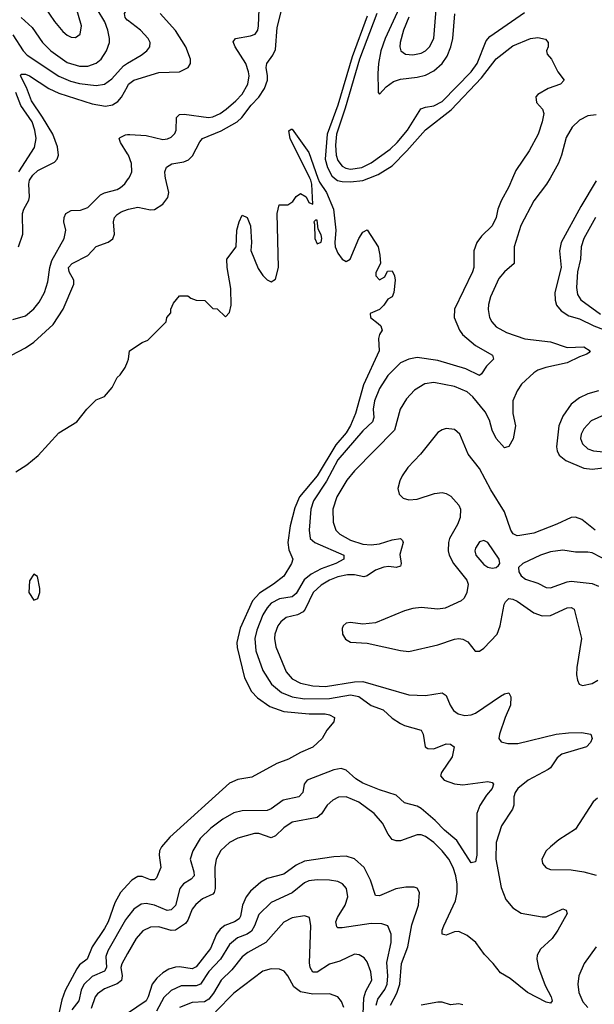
# Model space of a CAD drawing. Header units: inches. Extents: x 1649636 to 1815363, y 506543 to 641975.
# Tile 163 of 256: x 1729482 to 1732241, y 536034 to 540760. Entities that reach past the tile are written whole.
import ezdxf

# ---------------------------------------------------------------- set-up
doc = ezdxf.new("R2010")
doc.units = ezdxf.units.IN
doc.header["$MEASUREMENT"] = 0
for name, color, linetype in [('B7523', 7, 'Continuous'), ('B7524', 7, 'Continuous'), ('B7533', 7, 'Continuous'), ('B7534', 7, 'Continuous')]:
    doc.layers.add(name, color=color, linetype=linetype)

msp = doc.modelspace()

# ---------------------------------------------------------------- linework, layer by layer
at = {"layer": 'B7523', "color": 5}
for points, elevation in [([(1729450, 539320.4), (1729510, 539338.7), (1729550, 539371.8), (1729575.7, 539404.3), (1729601.2, 539450), (1729618.1, 539501.9), (1729627.1, 539570), (1729636.5, 539603.5), (1729695.3, 539710), (1729703.6, 539750), (1729694.4, 539790), (1729695, 539810), (1729704.1, 539830), (1729730, 539843.6), (1729773.8, 539846.2), (1729810, 539858.6), (1729870, 539919), (1729890, 539928.6), (1729950, 539944.6), (1729965.8, 539954.2), (1729987.2, 539972.8), (1730000, 539991.3)], 280), ([(1729475.9, 539670), (1729497.8, 539730), (1729496, 539830), (1729501.8, 539850), (1729526.4, 539893.6), (1729529.5, 539910), (1729525.5, 539970), (1729530, 539990), (1729536.5, 540000)], 320), ([(1729442.9, 539150), (1729510, 539184.9), (1729550, 539212.2), (1729642.4, 539297.6), (1729691.3, 539370), (1729741.8, 539490), (1729741.4, 539510), (1729719, 539550), (1729716.1, 539570), (1729733.6, 539590), (1729810, 539628.5), (1729848.8, 539671.2), (1729907.7, 539692.3), (1729930, 539708.2), (1729937.7, 539730), (1729932.2, 539790), (1729937.7, 539810), (1729950, 539825.3), (1729970, 539838), (1730000, 539848.4)], 260), ([(1729464, 538590), (1729517.2, 538622.8), (1729571.4, 538668.6), (1729670, 538776.3), (1729757.2, 538830), (1729805.2, 538890), (1729850, 538934.8), (1729890, 538952), (1729925.6, 538994.4), (1729950, 539042), (1729964.7, 539055.3), (1729989.4, 539090.6), (1730000, 539117.1)], 240), ([(1730000, 536607.2), (1729966.6, 536570), (1729939, 536521), (1729906.6, 536430), (1729890, 536396.8), (1729829.7, 536310), (1729806.7, 536250), (1729770, 536222.7), (1729755.8, 536204.2), (1729700.7, 536099.3), (1729684.3, 536055.7), (1729670, 535989.9)], 240), ([(1730000, 536452), (1729990, 536439.4), (1729905.2, 536290), (1729896.2, 536263.8), (1729898.4, 536210), (1729890, 536192.5), (1729830, 536167.5), (1729790.6, 536129.4), (1729777.7, 536102.3), (1729765.6, 536050), (1729732.9, 536007.1)], 260), ([(1730000, 536277.4), (1729972.1, 536227.9), (1729967.6, 536210), (1729973.7, 536170), (1729971.7, 536148.3), (1729950, 536132.5), (1729890, 536108.6), (1729855.5, 536084.5), (1729844.6, 536070), (1729826, 536014)], 280)]:
    msp.add_lwpolyline(points, dxfattribs=dict(at, elevation=elevation))
at = {"layer": 'B7523', "color": 5, "elevation": 240}
msp.add_lwpolyline([(1729550, 538098), (1729530, 538066), (1729526.8, 538010), (1729550, 537974), (1729570, 537982), (1729579, 538010), (1729579, 538030), (1729567.3, 538087.3)], close=True, dxfattribs=at)
at = {"layer": 'B7524', "color": 5}
for points, elevation in [([(1729601.9, 540821.9), (1729650, 540751.6), (1729690, 540703.6), (1729710, 540685.8), (1729730, 540676.1), (1729750, 540674.3), (1729772.9, 540690), (1729779, 540730), (1729750.5, 540830)], 380), ([(1729490, 540771.5), (1729542.8, 540722.8), (1729592, 540650), (1729632.1, 540610), (1729710, 540555.1), (1729770, 540536.4), (1729810, 540536.6), (1729849, 540551), (1729873.8, 540570), (1729899.2, 540610), (1729912.7, 540650), (1729913.6, 540670), (1729905.2, 540710), (1729891, 540750), (1729854.1, 540810)], 360), ([(1730000, 540757.7), (1729998.7, 540758.7), (1729988.6, 540770), (1729985.7, 540790), (1729998.9, 540810), (1730000, 540810.9)], 340), ([(1729450, 540686.8), (1729499.3, 540610), (1729517.6, 540590), (1729670, 540488.8), (1729725.8, 540465.8), (1729770, 540454.6), (1729850, 540444.7), (1729890, 540451.2), (1729924.3, 540475.7), (1729980.8, 540539.2), (1730000, 540550.8)], 340), ([(1729536.5, 540000), (1729545.8, 540014.2), (1729570, 540036.4), (1729650, 540076.9), (1729662.5, 540090), (1729669.1, 540110), (1729663.9, 540150), (1729641.9, 540210), (1729592.5, 540292.5), (1729538.2, 540370), (1729514.7, 540434.7), (1729486, 540490), (1729490, 540499.5), (1729510, 540498.5), (1729530, 540490.6), (1729622.3, 540430), (1729670, 540407.4), (1729830, 540356.8), (1729894.2, 540345.8), (1729927.8, 540352.2), (1729953, 540367), (1729971.7, 540388.3), (1730000, 540440)], 320), ([(1729477.7, 540030), (1729553.4, 540146.6), (1729560.9, 540190), (1729555.7, 540230), (1729541.7, 540270), (1729488.3, 540348.3), (1729463.6, 540410)], 340), ([(1730000, 540116.1), (1729965.9, 540170), (1729959.8, 540190), (1729964.7, 540195.3), (1729990, 540207.5), (1730000, 540208.5)], 280)]:
    msp.add_lwpolyline(points, dxfattribs=dict(at, elevation=elevation))
at = {"layer": 'B7533', "color": 5}
for points, elevation in [([(1730914, 540000), (1730920.9, 539980.9), (1730954.8, 539930), (1730988.1, 539850), (1731000.3, 539750), (1730994.9, 539690), (1730997.4, 539670), (1731010, 539639.1), (1731030, 539610.7), (1731050, 539599.1), (1731069, 539610), (1731109.7, 539710.3), (1731130, 539741), (1731150, 539750.8), (1731203, 539670), (1731211.3, 539630), (1731214, 539590), (1731192.7, 539547.3), (1731192, 539530), (1731210, 539512), (1731234.6, 539525.4), (1731247.3, 539552.7), (1731270, 539554), (1731282, 539530), (1731284.7, 539510), (1731278.8, 539450), (1731271, 539430), (1731250, 539419), (1731230.7, 539390), (1731210.4, 539369.6), (1731165.3, 539350), (1731166.3, 539330), (1731202.6, 539302.6), (1731216, 539290), (1731219.9, 539279.9), (1731222, 539270), (1731210.3, 539249.7), (1731205.3, 539230), (1731208.6, 539170), (1731132.3, 539007.7), (1731094.9, 538870), (1731070, 538811.6), (1731050, 538777.7), (1731000, 538720), (1730910.2, 538569.8), (1730825.9, 538470), (1730802.8, 538417.2), (1730781, 538330), (1730770.1, 538250), (1730774.9, 538214.9), (1730793.8, 538170), (1730787.6, 538150), (1730750, 538088.7), (1730701.1, 538050), (1730633.2, 538006.8), (1730600.3, 537970), (1730541, 537839), (1730525.2, 537770), (1730526, 537746), (1730561.5, 537601.5), (1730595.8, 537535.8), (1730624.7, 537504.7), (1730683.9, 537463.9), (1730750, 537438.9), (1730872, 537428), (1730948.6, 537428.6), (1730970, 537423.8), (1730994, 537410), (1730990.8, 537390), (1730957.3, 537350), (1730934, 537310), (1730890, 537267.6), (1730830, 537243), (1730773.4, 537210), (1730716.3, 537190), (1730596.3, 537123.7), (1730530, 537112.7), (1730490, 537095.4), (1730203.4, 536836.6), (1730163.2, 536790), (1730153.5, 536770), (1730151.8, 536750), (1730160.2, 536690), (1730138.6, 536641.4), (1730130, 536631), (1730110, 536631.4), (1730070, 536646.7), (1730050, 536647.7), (1730020.4, 536630), (1730000, 536607.2)], 240), ([(1730000, 539117.1), (1730005.2, 539130), (1730009.4, 539170.6), (1730070, 539211.3), (1730098, 539222), (1730186, 539310), (1730188, 539330), (1730207.3, 539352.7), (1730208, 539370), (1730220.4, 539399.6), (1730250, 539434), (1730290, 539434), (1730303.6, 539423.6), (1730330, 539414), (1730371.6, 539411.6), (1730410, 539374), (1730430, 539372), (1730470, 539334), (1730490, 539354), (1730497.2, 539390), (1730496, 539470), (1730478, 539570), (1730477.2, 539610), (1730522, 539670), (1730525.2, 539750), (1730535.3, 539790), (1730550, 539822), (1730574, 539810), (1730591.1, 539771.1), (1730594.8, 539690), (1730591.6, 539651.6), (1730626.4, 539566.4), (1730650, 539532), (1730670, 539512), (1730690, 539502), (1730710, 539514), (1730724, 539570), (1730719, 539830), (1730728.4, 539871.6), (1730770, 539871.3), (1730792.9, 539887.1), (1730810, 539912), (1730830, 539926), (1730858, 539910), (1730870, 539882), (1730890, 539874), (1730885.4, 539970), (1730880.4, 539990), (1730875.5, 540000)], 240), ([(1731847.7, 540000), (1731830, 539958.4), (1731793, 539890), (1731777.2, 539850), (1731769.1, 539810), (1731751.3, 539770), (1731699.3, 539720.7), (1731676.9, 539690), (1731662.3, 539650), (1731662, 539570), (1731655.5, 539550), (1731570.2, 539370), (1731567.9, 539330), (1731594.2, 539270), (1731608.6, 539248.6), (1731670, 539196.5), (1731752.4, 539150), (1731757.1, 539130), (1731723, 539097), (1731699.9, 539060.1), (1731690, 539051.8), (1731624.1, 539084.1), (1731490, 539124.3), (1731390, 539137.9), (1731350, 539131.3), (1731310, 539112.4), (1731250, 539052.4), (1731210.1, 538989.9), (1731185, 538930), (1731179.3, 538890), (1731182, 538850), (1731176.5, 538830), (1731130, 538786.3), (1731010, 538646.7), (1730954.7, 538545.3), (1730892.9, 538450), (1730880.3, 538410), (1730872.7, 538310), (1730876.3, 538270), (1730899.7, 538250), (1731038.5, 538190), (1731038.5, 538170), (1731000.7, 538150), (1730930, 538124.9), (1730881.3, 538098.7), (1730848.7, 538071.3), (1730810, 538005), (1730790.7, 537989.3), (1730730, 537980.8), (1730690, 537958.8), (1730670, 537937.5), (1730650, 537904.1), (1730620.3, 537830), (1730611.9, 537790), (1730615.2, 537730), (1730650, 537636.5), (1730691.2, 537570), (1730739.8, 537530), (1730790, 537509.7), (1730850, 537500.2), (1730970, 537501), (1731070, 537518.7), (1731110.8, 537510.8), (1731170, 537468.6), (1731226.9, 537446.9), (1731270, 537407.2), (1731310, 537381.5), (1731330, 537371.4), (1731409.2, 537349.2), (1731418.6, 537330), (1731429.1, 537270), (1731441.5, 537261.5), (1731470, 537259.7), (1731530, 537283.5), (1731550, 537283.2), (1731568.7, 537270), (1731558.1, 537221.9), (1731506.7, 537146.7), (1731501.7, 537130), (1731519.5, 537110), (1731570, 537092), (1731610, 537087.7), (1731730, 537103), (1731750, 537098.8), (1731756.3, 537090), (1731750.4, 537070), (1731722.6, 537037.4), (1731691.9, 536988.1), (1731677.7, 536950), (1731676.3, 536750), (1731670, 536717.2), (1731650, 536713.6), (1731580.7, 536820.7), (1731520.9, 536870), (1731476.8, 536916.8), (1731410, 536973.6), (1731390, 536985.4), (1731330, 537000.4), (1731290, 537037.8), (1731210, 537063.4), (1731130, 537095.9), (1731096.8, 537116.8), (1731050, 537157.5), (1731025, 537165), (1730990, 537159.9), (1730862.3, 537110), (1730847.6, 537090), (1730842, 537050), (1730822.4, 537030), (1730747, 537013), (1730690, 536972.2), (1730670, 536963.4), (1730550, 536961.9), (1730510, 536952.2), (1730458.2, 536921.8), (1730400.4, 536879.6), (1730348.8, 536830), (1730312.7, 536770), (1730301.4, 536730), (1730318.3, 536670), (1730319.8, 536650), (1730306.1, 536633.9), (1730268.6, 536611.4), (1730251.4, 536590), (1730230, 536507.5), (1730210, 536487.2), (1730190, 536483.7), (1730130, 536509.9), (1730090, 536518.1), (1730066.1, 536513.9), (1730030.1, 536489.9), (1730000, 536452)], 260), ([(1730000, 539848.4), (1730004.5, 539850), (1730050, 539859.7), (1730110, 539847.1), (1730130, 539849.2), (1730170, 539874), (1730193.6, 539906.4), (1730198.5, 539930), (1730182.6, 540000)], 260), ([(1732028.3, 540000), (1732011.6, 539970), (1731950, 539890.9), (1731887.8, 539772.2), (1731855.5, 539670), (1731855.9, 539590), (1731809.6, 539550.4), (1731782.8, 539517.2), (1731742.5, 539430), (1731732.4, 539392.4), (1731731.2, 539368.8), (1731738, 539330), (1731749.1, 539309.1), (1731770, 539286.3), (1731818.9, 539258.9), (1731908.1, 539228.1), (1732030, 539213.8), (1732110, 539186.7), (1732190, 539189.2), (1732220.3, 539170), (1732216.7, 539163.3), (1732205.7, 539154.3), (1732170, 539142.5), (1732110, 539113.6), (1732008.8, 539091.2), (1731970, 539077.2), (1731950, 539064.8), (1731892.1, 539010), (1731870, 538978), (1731849.1, 538930), (1731850.1, 538870), (1731863.1, 538810), (1731851.6, 538748.4), (1731830, 538711.3), (1731814.1, 538705.9), (1731810, 538705.4), (1731769.3, 538750), (1731750.5, 538790), (1731737.1, 538837.1), (1731717.2, 538877.2), (1731658, 538950), (1731630, 538973.8), (1731570, 538999.9), (1731470, 539019.4), (1731427.8, 539012.2), (1731377.5, 538982.5), (1731339.9, 538940.1), (1731308.8, 538891.2), (1731281.6, 538790), (1731090, 538594.8), (1731053.4, 538550), (1731005.3, 538470), (1730986.2, 538410), (1730987.4, 538347.4), (1730999.4, 538310), (1731019.7, 538290), (1731070, 538262.1), (1731130, 538243), (1731170, 538239.9), (1731210, 538244), (1731270, 538262.6), (1731310, 538269), (1731320.3, 538260.3), (1731323.8, 538250), (1731306.7, 538193.3), (1731314.3, 538150), (1731310, 538136.2), (1731290, 538130.6), (1731254.9, 538134.9), (1731230, 538132), (1731190, 538117.6), (1731150, 538089.9), (1731134.1, 538085.9), (1731090, 538096), (1731055.7, 538095.7), (1731010, 538085.7), (1730970, 538069.5), (1730930, 538046.1), (1730891, 538010), (1730853.3, 537930), (1730842.4, 537917.6), (1730816.1, 537903.9), (1730762.3, 537890), (1730735.8, 537870), (1730722.2, 537850), (1730707.9, 537810), (1730705.8, 537790), (1730711.2, 537750), (1730762.1, 537630), (1730790, 537596.4), (1730830, 537575), (1730890, 537562.6), (1730950, 537559.7), (1731090, 537582.1), (1731130, 537582.6), (1731350, 537519.8), (1731430, 537516.1), (1731510, 537529.1), (1731530, 537516), (1731548.9, 537468.9), (1731564.4, 537444.4), (1731587.8, 537427.8), (1731619.6, 537419.6), (1731650, 537422.7), (1731670, 537431.4), (1731790, 537512.1), (1731810, 537523.8), (1731830, 537528.9), (1731840.6, 537510), (1731839.1, 537470), (1731812.5, 537410), (1731785.4, 537330), (1731782.6, 537310), (1731794.1, 537294.1), (1731826.4, 537286.4), (1731874, 537286), (1732057, 537330), (1732117, 537337), (1732179, 537339), (1732224, 537330), (1732230, 537309), (1732223.1, 537290), (1732203, 537270), (1732085.7, 537234.3), (1732062.7, 537217.3), (1732030.8, 537169.2), (1732019.8, 537160.2), (1731922.7, 537110), (1731874.4, 537070), (1731860.4, 537050), (1731853.8, 537030), (1731854.6, 536990), (1731847.5, 536970), (1731794.8, 536890), (1731769.2, 536810), (1731768.4, 536730), (1731793.6, 536593.6), (1731816.1, 536536.1), (1731850, 536496), (1731890, 536471.1), (1731990, 536452.8), (1732010, 536454), (1732090, 536492.1), (1732105.5, 536485.5), (1732110.3, 536470), (1732065.8, 536390), (1732038, 536350), (1731982.2, 536297.8), (1731967.3, 536270), (1731964.7, 536250), (1731972.3, 536210), (1732004.2, 536124.2), (1732033.6, 536070), (1732038.4, 536050), (1732030, 536039.2), (1732010, 536044.5), (1731919.8, 536090), (1731837, 536157), (1731790, 536184.3), (1731755.6, 536230), (1731713.4, 536273.4), (1731672, 536330), (1731630, 536364.6), (1731590, 536382.9), (1731570, 536382.3), (1731530, 536365.8), (1731510, 536369.6), (1731510.8, 536390), (1731517.7, 536410), (1731573.8, 536530), (1731583, 536570), (1731582.9, 536610), (1731576, 536650), (1731563.5, 536690), (1731543.2, 536730), (1731510.5, 536770.5), (1731470, 536810.5), (1731430, 536839.9), (1731410, 536847.3), (1731390, 536847.2), (1731310, 536819.2), (1731290, 536818.3), (1731270, 536824.6), (1731250.7, 536850), (1731223.3, 536903.3), (1731184, 536950), (1731110, 537004.6), (1731050, 537030.4), (1731012.4, 537027.6), (1730985.7, 537014.3), (1730958.9, 536990), (1730931.2, 536948.8), (1730910, 536929.9), (1730790, 536908.2), (1730750, 536881.4), (1730710, 536842), (1730690, 536832.7), (1730630, 536854.4), (1730610, 536854), (1730530, 536831.7), (1730490.1, 536809.9), (1730447.8, 536772.2), (1730425.5, 536730), (1730418.5, 536690), (1730420.7, 536590), (1730416.3, 536570), (1730410, 536561.9), (1730359.5, 536540.5), (1730327.8, 536512.2), (1730310, 536489.8), (1730290, 536436.8), (1730279, 536421), (1730230, 536388.8), (1730210, 536388.6), (1730150, 536406.2), (1730110, 536403.7), (1730074.2, 536385.8), (1730041, 536350), (1730000, 536277.4)], 280), ([(1730000, 539991.3), (1730006, 540000)], 280), ([(1730993.9, 540000), (1731008.7, 539988.7), (1731030, 539982.9), (1731070, 539981.3), (1731130, 539989.1), (1731158.7, 540000)], 260), ([(1732250, 539987.1), (1732176.4, 539863.6), (1732081.9, 539690), (1732073.5, 539650), (1732081, 539570), (1732051.7, 539450), (1732053.2, 539413.2), (1732060.1, 539390), (1732082.1, 539362.1), (1732119.3, 539339.3), (1732170, 539324.5), (1732238.2, 539290), (1732390, 539233.2)], 320), ([(1732246.1, 539810), (1732190.1, 539710), (1732177.1, 539670), (1732174.9, 539610), (1732160.7, 539550), (1732155, 539475), (1732160.6, 539440.6), (1732176.2, 539416.2), (1732270, 539346.6)], 340), ([(1732261.4, 538978.6), (1732210, 538964.5), (1732170, 538945.2), (1732130, 538915), (1732090, 538857.6), (1732070.1, 538810), (1732059.9, 538710), (1732062.7, 538690), (1732072.6, 538670), (1732104.7, 538644.7), (1732190, 538607.8), (1732230, 538601.8), (1732310, 538612.9)], 320), ([(1732290, 538863.6), (1732225.3, 538834.7), (1732190, 538796.4), (1732178.2, 538770), (1732175.2, 538750), (1732183.8, 538723.8), (1732210, 538699.8), (1732236.3, 538690), (1732285.7, 538685.7)], 340), ([(1732244.8, 538310), (1732181.3, 538361.3), (1732150, 538371.4), (1732130, 538371.3), (1732061.6, 538338.4), (1731950, 538295.4), (1731883.5, 538283.5), (1731870, 538283.2), (1731851.5, 538291.5), (1731840.7, 538310), (1731810, 538398.5), (1731743.7, 538503.7), (1731690, 538605.8), (1731635, 538675), (1731595.6, 538770), (1731570, 538793.2), (1731530, 538797), (1731510, 538791.7), (1731490, 538779.1), (1731406, 538674), (1731345.6, 538610), (1731318.5, 538570), (1731307.2, 538547.2), (1731297.7, 538510), (1731303.3, 538483.3), (1731323.5, 538463.5), (1731350, 538455.9), (1731390, 538458.5), (1731474.3, 538485.7), (1731510, 538490.1), (1731530, 538485.2), (1731552.5, 538472.5), (1731590.7, 538430), (1731598, 538410), (1731597.3, 538370), (1731583.5, 538336.5), (1731546, 538270), (1731540.4, 538250), (1731539, 538210), (1731543.3, 538190), (1731564.4, 538150), (1731629, 538070), (1731635, 538050), (1731629.6, 538010), (1731615.9, 537984.1), (1731601.2, 537970), (1731525.3, 537934.7), (1731490.1, 537929.9), (1731410, 537938.5), (1731370, 537934.1), (1731330, 537923.2), (1731190, 537865.2), (1731130, 537858.4), (1731070, 537867.2), (1731050, 537862.6), (1731035.3, 537850), (1731030, 537837.2), (1731031.6, 537810), (1731046.6, 537786.6), (1731070, 537772.8), (1731150, 537767.6), (1731310, 537731.7), (1731350, 537728), (1731490, 537759.3), (1731570, 537786.9), (1731590, 537789.4), (1731610, 537786), (1731633.2, 537773.2), (1731668.7, 537728.7), (1731690, 537728.2), (1731710, 537742.8), (1731774.3, 537810), (1731788.7, 537850), (1731807.7, 537952.3), (1731814.1, 537965.9), (1731830, 537981.2), (1731850, 537979), (1731870, 537968.7), (1731950, 537912.8), (1731990, 537897.8), (1732030, 537899.8), (1732110, 537937.1), (1732130, 537939.1), (1732144.9, 537930), (1732179.3, 537790), (1732157, 537650), (1732155.5, 537615.5), (1732159.6, 537590), (1732168.5, 537570), (1732184.1, 537564.1), (1732230, 537572.9), (1732258.2, 537590)], 320), ([(1732316.7, 538156.7), (1732230, 538200.5), (1732210, 538204.7), (1732150, 538204.1), (1732090, 538213.7), (1732030, 538205), (1731982.4, 538190), (1731898, 538150), (1731877.1, 538130), (1731878.7, 538110), (1731890.3, 538090), (1731910, 538074), (1731970, 538055.6), (1732010, 538034.4), (1732030, 538032.2), (1732110, 538062.3), (1732130, 538064.8), (1732230, 538053.4), (1732261.6, 538041.6)], 340), ([(1732256.3, 537023.7), (1732234.7, 537005.3), (1732150, 536875.1), (1732070, 536823.5), (1732030, 536789.8), (1732010, 536769.7), (1731989.4, 536730), (1731992.2, 536710), (1731999.6, 536699.6), (1732009.1, 536689.1), (1732030, 536681.5), (1732130, 536679.3), (1732190, 536669.7), (1732250, 536653.5)], 320), ([(1731262.2, 536030), (1731293.5, 536086.5), (1731307, 536130), (1731315.5, 536230), (1731344.9, 536310), (1731365.1, 536414.9), (1731397.1, 536510), (1731401.1, 536570), (1731390.5, 536590.5), (1731376.5, 536596.5), (1731336.4, 536596.4), (1731288, 536588), (1731210, 536554.4), (1731190, 536556.3), (1731166.4, 536630), (1731136.6, 536690), (1731090, 536731.6), (1731050, 536745), (1730990, 536741.7), (1730850, 536720.6), (1730810, 536702.4), (1730750, 536658.4), (1730670, 536636.9), (1730639.7, 536620.3), (1730590, 536576), (1730569.7, 536550.3), (1730552.6, 536510), (1730542.5, 536457.5), (1730535.6, 536444.4), (1730513.4, 536430), (1730467.5, 536412.5), (1730445, 536395), (1730426.9, 536370), (1730398.2, 536301.8), (1730330, 536213.7), (1730310, 536204), (1730250, 536213.3), (1730230, 536212.3), (1730198.2, 536201.8), (1730170, 536184.4), (1730141, 536159), (1730118.1, 536130), (1730099.6, 536070), (1730089, 536051), (1730000, 535990.2)], 320), ([(1731193.9, 536030), (1731201.5, 536058.5), (1731236, 536104), (1731246.9, 536130), (1731249.9, 536170), (1731245.5, 536234.5), (1731265.9, 536330), (1731266.2, 536370), (1731250, 536409.7), (1731220.7, 536420.7), (1731170, 536420.9), (1731030, 536401.5), (1731010, 536400.4), (1731005.1, 536405.1), (1731000.6, 536430), (1731007.5, 536450), (1731045.6, 536510), (1731058.1, 536550), (1731052, 536590), (1731032.1, 536612.1), (1731010, 536622.4), (1730970, 536629.3), (1730909.6, 536630.4), (1730870, 536626.1), (1730850, 536617.2), (1730790, 536569.3), (1730690, 536522.3), (1730630, 536465), (1730609.7, 536410), (1730595.5, 536384.5), (1730573.7, 536370), (1730528, 536352), (1730490, 536320.8), (1730446.2, 536250), (1730390, 536190.4), (1730350.3, 536129.7), (1730330, 536122.1), (1730256.9, 536123.1), (1730210, 536100.5), (1730174.1, 536065.9), (1730139.1, 536000.9)], 340), ([(1731127.6, 535910), (1731134.6, 536065.4), (1731143.8, 536096.2), (1731172.4, 536150), (1731168.5, 536190), (1731150, 536237.6), (1731136.1, 536256.1), (1731111.3, 536271.3), (1731090, 536273.6), (1731018.8, 536241.2), (1730970, 536226.4), (1730910, 536187.2), (1730890, 536187.3), (1730877.2, 536210), (1730873, 536233), (1730879.8, 536410), (1730873.6, 536450), (1730850, 536457.7), (1730790, 536448.2), (1730750, 536427.2), (1730664, 536330), (1730577.8, 536282.2), (1730550, 536260.9), (1730500.3, 536199.7), (1730449.6, 536150), (1730412.5, 536087.5), (1730390, 536058.8), (1730370, 536045.6), (1730310, 536041.6), (1730250, 536018.7)], 360), ([(1732250, 536309), (1732191.4, 536230), (1732166.1, 536170), (1732161.3, 536130), (1732167.3, 536090), (1732186.1, 536046.1), (1732210, 536018.3)], 320), ([(1731037.9, 536017.9), (1731027.3, 536047.3), (1731009.9, 536069.9), (1730970, 536084), (1730890, 536082), (1730830, 536094.1), (1730797.8, 536117.8), (1730770, 536169.7), (1730752.6, 536192.6), (1730730, 536203.1), (1730690, 536203.5), (1730650, 536193), (1730510, 536086.5), (1730422.5, 535997.5)], 380), ([(1731610, 536030.6), (1731590, 536035.9), (1731550, 536030.9), (1731510, 536043.4), (1731490, 536044.1), (1731410.1, 536029.9)], 320)]:
    msp.add_lwpolyline(points, dxfattribs=dict(at, elevation=elevation))
for points, elevation in [([(1730910, 539798), (1730902, 539798), (1730894, 539790), (1730898, 539778), (1730898.8, 539710), (1730910, 539684.7), (1730930, 539692), (1730933.3, 539710), (1730930, 539728), (1730914.5, 539754.5)], 240), ([(1731710, 538259.7), (1731690, 538254.3), (1731670, 538224), (1731667.3, 538210), (1731671.6, 538190), (1731710, 538145.5), (1731730, 538132.8), (1731750, 538127.6), (1731769.7, 538130.3), (1731780.5, 538139.5), (1731787.3, 538150), (1731784, 538170), (1731730, 538251.3)], 340)]:
    msp.add_lwpolyline(points, close=True, dxfattribs=dict(at, elevation=elevation))
at = {"layer": 'B7534', "color": 5}
for points, elevation in [([(1731350, 540772.8), (1731324.6, 540710), (1731308.1, 540650), (1731306.7, 540630), (1731312.2, 540610), (1731334.4, 540594.4), (1731370, 540592.1), (1731410, 540600.2), (1731430, 540610.2), (1731450, 540629.2), (1731471, 540670), (1731483.2, 540830)], 340), ([(1730000, 540208.5), (1730010.4, 540209.6), (1730090, 540204.2), (1730170, 540185.1), (1730192.3, 540187.7), (1730210, 540196.9), (1730226.7, 540213.3), (1730233.6, 540230), (1730234.8, 540290), (1730250, 540305.2), (1730272.5, 540307.5), (1730388.9, 540291.1), (1730410, 540294.5), (1730444.1, 540310), (1730472.8, 540330), (1730520.5, 540370), (1730550, 540403.5), (1730577.4, 540450), (1730583.7, 540490), (1730581.2, 540510), (1730568.6, 540550), (1730516.4, 540630), (1730506.7, 540653.3), (1730518.9, 540670), (1730590, 540682.1), (1730612.1, 540690), (1730624.8, 540710), (1730628.6, 540731.4), (1730631.5, 540810)], 280), ([(1730000, 540440), (1730005.4, 540450), (1730030, 540470.6), (1730150, 540507.5), (1730250, 540510.2), (1730290.9, 540530), (1730301.8, 540550), (1730302, 540570), (1730279.6, 540630), (1730230, 540709.1), (1730156.4, 540790)], 320), ([(1730182.6, 540000), (1730180.3, 540010), (1730179.7, 540030), (1730187.2, 540052.8), (1730212.4, 540067.6), (1730270, 540078.3), (1730291.9, 540088.1), (1730312.5, 540107.5), (1730346.3, 540173.7), (1730359.8, 540190), (1730450, 540226.1), (1730526.9, 540270), (1730549.2, 540290.8), (1730594.2, 540350), (1730630.9, 540389.1), (1730657.3, 540430), (1730671.2, 540470), (1730672.6, 540490), (1730666.1, 540530), (1730668.4, 540550), (1730698.3, 540590), (1730710, 540617.1), (1730717.6, 540722.4), (1730740.4, 540810)], 260), ([(1731150, 540777), (1731078.6, 540581.4), (1731010, 540350.5), (1730958.3, 540210), (1730949.4, 540090), (1730959.4, 540050), (1730980.8, 540010), (1730993.9, 540000)], 260), ([(1731197.5, 540790), (1731113.6, 540570), (1731045.1, 540334.9), (1731002.8, 540210), (1730997.9, 540157.9), (1731001.9, 540110), (1731010, 540085), (1731030, 540057.5), (1731047.5, 540047.5), (1731070, 540042.3), (1731124.5, 540050), (1731170, 540073.1), (1731261, 540139), (1731293.7, 540170), (1731343.4, 540230), (1731408, 540332), (1731430, 540340.5), (1731470, 540346.9), (1731510, 540367.7), (1731650.2, 540509.8), (1731678.1, 540550), (1731721.3, 540658.7), (1731739.8, 540680.2), (1731905.7, 540794.3)], 280), ([(1731304.1, 540815.9), (1731236.3, 540670), (1731216.8, 540610), (1731205.3, 540550), (1731202.3, 540502.3), (1731202.5, 540422.5), (1731203.8, 540410), (1731210, 540402), (1731241.6, 540438.4), (1731277, 540463), (1731310, 540475.4), (1731390, 540484.5), (1731430, 540493.7), (1731470, 540514.1), (1731510, 540549.5), (1731534.8, 540585.2), (1731552.7, 540630), (1731562.2, 540670), (1731571.1, 540788.9)], 320), ([(1730000, 540550.8), (1730065.1, 540590), (1730092.4, 540610), (1730107.1, 540630), (1730108.5, 540650), (1730098.7, 540670), (1730062.2, 540710), (1730000, 540757.7)], 340), ([(1731158.7, 540000), (1731203.1, 540016.9), (1731270, 540058.7), (1731340.8, 540130), (1731430, 540231.8), (1731553.2, 540326.8), (1731699.4, 540480.6), (1731770, 540571.8), (1731850, 540634.7), (1731935.3, 540670), (1731970, 540674.9), (1732006.2, 540666.2), (1732019.1, 540650), (1732019.1, 540630), (1732011, 540610), (1732015.3, 540595.3), (1732036, 540570), (1732065.5, 540510), (1732096.3, 540470), (1732078.8, 540450), (1732018.8, 540430), (1731970, 540401.2), (1731960.7, 540390), (1731963, 540363), (1731992, 540330), (1731998, 540310), (1731990.7, 540270), (1731970.7, 540210.7), (1731928.2, 540130), (1731863.4, 540036.6), (1731847.7, 540000)], 260), ([(1732250, 540303.6), (1732210, 540298.3), (1732170, 540277.4), (1732135.3, 540244.7), (1732106, 540194), (1732083.3, 540110), (1732068.2, 540071.8), (1732028.3, 540000)], 280), ([(1730875.5, 540000), (1730781.5, 540190), (1730773.6, 540226.4), (1730784.8, 540235.2), (1730790, 540235.5), (1730870, 540123), (1730914, 540000)], 240), ([(1730006, 540000), (1730012.9, 540010), (1730020.6, 540030), (1730019, 540070), (1730003.9, 540110), (1730000, 540116.1)], 280)]:
    msp.add_lwpolyline(points, dxfattribs=dict(at, elevation=elevation))

doc.saveas('drawing.dxf')
